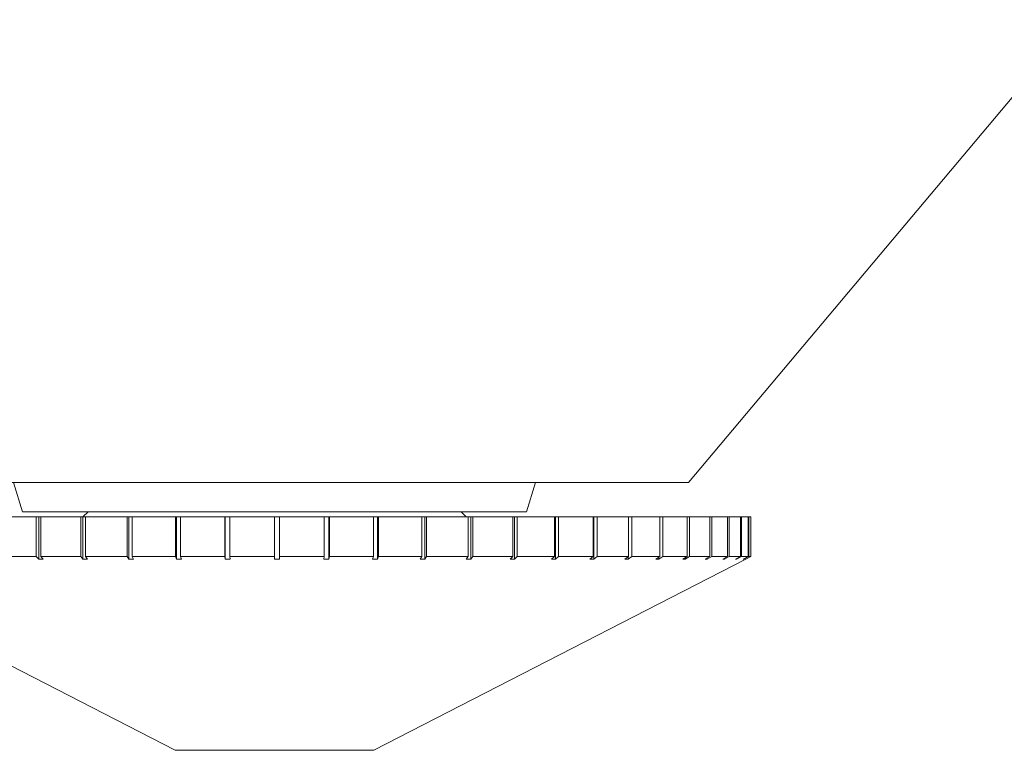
# Model space of a CAD drawing. Header units: inches. Extents: x -3.6 to 22.2, y -7.8 to 16.7.
# Tile 5 of 127: x -0.7 to 0.2, y -1.3 to -0.6. Entities that reach past the tile are written whole.
import ezdxf

# ---------------------------------------------------------------- set-up
doc = ezdxf.new("R2010")
doc.units = ezdxf.units.IN
doc.header["$MEASUREMENT"] = 0

msp = doc.modelspace()

# ---------------------------------------------------------------- linework, layer by layer
at = {"color": 7, "linetype": 'Continuous', "lineweight": 15}
for p, q in [((-0.08477, -1.07041), (0.30086, -0.61083)), ((-0.90608, -1.07041), (-0.1058, -1.07041)), ((-0.75435, -1.07041), (-0.74542, -1.09941)), ((-0.24542, -1.09941), (-0.2365, -1.07041)), ((-0.1058, -1.07041), (-0.08477, -1.07041)), ((-0.74542, -1.09941), (-0.24542, -1.09941)), ((-0.68042, -1.09941), (-0.68542, -1.10441)), ((-0.30542, -1.10441), (-0.31042, -1.09941)), ((-0.76909, -1.10441), (-0.73167, -1.10441)), ((-0.73167, -1.10441), (-0.73167, -1.14378)), ((-0.73167, -1.10441), (-0.72917, -1.10441)), ((-0.72917, -1.10441), (-0.72917, -1.14635)), ((-0.72733, -1.10441), (-0.72917, -1.10441)), ((-0.72733, -1.10441), (-0.72733, -1.14378)), ((-0.72733, -1.10441), (-0.68761, -1.10441)), ((-0.68761, -1.10441), (-0.68761, -1.14378)), ((-0.68761, -1.10441), (-0.68557, -1.10441)), ((-0.68557, -1.10441), (-0.68557, -1.14635)), ((-0.68303, -1.10441), (-0.68557, -1.10441)), ((-0.68303, -1.10441), (-0.68303, -1.14378)), ((-0.68303, -1.10441), (-0.64143, -1.10441)), ((-0.64143, -1.10441), (-0.64143, -1.14378)), ((-0.64143, -1.10441), (-0.63989, -1.10441)), ((-0.63989, -1.10441), (-0.63989, -1.14635)), ((-0.63667, -1.10441), (-0.63989, -1.10441)), ((-0.63667, -1.10441), (-0.63667, -1.14378)), ((-0.63667, -1.10441), (-0.59366, -1.10441)), ((-0.59366, -1.10441), (-0.59366, -1.14378)), ((-0.59366, -1.10441), (-0.59262, -1.10441)), ((-0.59262, -1.10441), (-0.59262, -1.14635)), ((-0.58877, -1.10441), (-0.59262, -1.10441)), ((-0.58877, -1.10441), (-0.58877, -1.14378)), ((-0.58877, -1.10441), (-0.54481, -1.10441)), ((-0.54481, -1.10441), (-0.54481, -1.14378)), ((-0.54481, -1.10441), (-0.54429, -1.10441)), ((-0.54429, -1.10441), (-0.54429, -1.14635)), ((-0.53984, -1.10441), (-0.54429, -1.10441)), ((-0.53984, -1.10441), (-0.53984, -1.14378)), ((-0.53984, -1.10441), (-0.49542, -1.10441)), ((-0.49542, -1.10441), (-0.49542, -1.14378)), ((-0.49042, -1.10441), (-0.49542, -1.10441)), ((-0.49042, -1.10441), (-0.49042, -1.14378)), ((-0.49042, -1.10441), (-0.44603, -1.10441)), ((-0.44603, -1.10441), (-0.44603, -1.14378)), ((-0.44158, -1.10441), (-0.44603, -1.10441)), ((-0.44158, -1.14633), (-0.44158, -1.10441)), ((-0.44158, -1.10441), (-0.44106, -1.10441)), ((-0.44106, -1.10441), (-0.44106, -1.14378)), ((-0.44106, -1.10441), (-0.39719, -1.10441)), ((-0.39719, -1.10441), (-0.39719, -1.14378)), ((-0.39333, -1.10441), (-0.39719, -1.10441)), ((-0.39333, -1.14633), (-0.39333, -1.10441)), ((-0.39333, -1.10441), (-0.3923, -1.10441)), ((-0.3923, -1.10441), (-0.3923, -1.14378)), ((-0.3923, -1.10441), (-0.34941, -1.10441)), ((-0.34941, -1.10441), (-0.34941, -1.14378)), ((-0.3462, -1.10441), (-0.34941, -1.10441)), ((-0.3462, -1.14633), (-0.3462, -1.10441)), ((-0.3462, -1.10441), (-0.34467, -1.10441)), ((-0.34467, -1.10441), (-0.34467, -1.14378)), ((-0.34467, -1.10441), (-0.30324, -1.10441)), ((-0.30324, -1.10441), (-0.30324, -1.14378)), ((-0.30071, -1.10441), (-0.30324, -1.10441)), ((-0.30071, -1.14633), (-0.30071, -1.10441)), ((-0.30071, -1.10441), (-0.29868, -1.10441)), ((-0.29868, -1.10441), (-0.29868, -1.14378)), ((-0.29868, -1.10441), (-0.25917, -1.10441)), ((-0.25917, -1.10441), (-0.25917, -1.14378)), ((-0.25734, -1.10441), (-0.25917, -1.10441)), ((-0.25734, -1.14633), (-0.25734, -1.10441)), ((-0.25734, -1.10441), (-0.25486, -1.10441)), ((-0.25486, -1.10441), (-0.25486, -1.14378)), ((-0.25486, -1.10441), (-0.2177, -1.10441)), ((-0.2177, -1.10441), (-0.2177, -1.14378)), ((-0.21659, -1.10441), (-0.2177, -1.10441)), ((-0.21659, -1.14633), (-0.21659, -1.10441)), ((-0.21659, -1.10441), (-0.21367, -1.10441)), ((-0.21367, -1.10441), (-0.21367, -1.14378)), ((-0.21367, -1.10441), (-0.17926, -1.10441)), ((-0.17926, -1.10441), (-0.17926, -1.14378)), ((-0.17889, -1.10441), (-0.17926, -1.10441)), ((-0.17889, -1.14633), (-0.17889, -1.10441)), ((-0.17889, -1.10441), (-0.17556, -1.10441)), ((-0.17556, -1.10441), (-0.17556, -1.14378)), ((-0.17556, -1.10441), (-0.14429, -1.10441)), ((-0.14429, -1.10441), (-0.14429, -1.14378)), ((-0.14429, -1.10441), (-0.14096, -1.10441)), ((-0.14096, -1.10441), (-0.14096, -1.14378)), ((-0.14096, -1.10441), (-0.11316, -1.10441)), ((-0.11316, -1.10441), (-0.11316, -1.14378)), ((-0.11316, -1.10441), (-0.11025, -1.10441)), ((-0.11025, -1.10441), (-0.11025, -1.14378)), ((-0.11025, -1.10441), (-0.08623, -1.10441)), ((-0.08623, -1.10441), (-0.08623, -1.14378)), ((-0.08623, -1.10441), (-0.08375, -1.10441)), ((-0.08375, -1.10441), (-0.08375, -1.14378)), ((-0.08375, -1.10441), (-0.06377, -1.10441)), ((-0.06377, -1.10441), (-0.06377, -1.14378)), ((-0.06377, -1.10441), (-0.06176, -1.10441)), ((-0.06176, -1.10441), (-0.06176, -1.14378)), ((-0.06176, -1.10441), (-0.04605, -1.10441)), ((-0.04605, -1.10441), (-0.04605, -1.14378)), ((-0.04605, -1.10441), (-0.04453, -1.10441)), ((-0.04453, -1.10441), (-0.04453, -1.14378)), ((-0.04453, -1.10441), (-0.03325, -1.10441)), ((-0.03325, -1.10441), (-0.03325, -1.14378)), ((-0.03325, -1.10441), (-0.03224, -1.10441)), ((-0.03224, -1.10441), (-0.03224, -1.14378)), ((-0.03224, -1.10441), (-0.02551, -1.10441)), ((-0.02551, -1.10441), (-0.02551, -1.14378)), ((-0.02551, -1.10441), (-0.02502, -1.10441)), ((-0.02502, -1.10441), (-0.02502, -1.14378)), ((-0.02502, -1.10441), (-0.02292, -1.10441)), ((-0.02292, -1.10441), (-0.02292, -1.14378)), ((-0.96292, -1.14635), (-0.59392, -1.33611)), ((-0.76909, -1.14378), (-0.73167, -1.14378)), ((-0.72917, -1.14635), (-0.73167, -1.14378)), ((-0.72917, -1.14635), (-0.72484, -1.14633)), ((-0.72733, -1.14378), (-0.72484, -1.14633)), ((-0.72733, -1.14378), (-0.68761, -1.14378)), ((-0.68557, -1.14635), (-0.68761, -1.14378)), ((-0.68557, -1.14635), (-0.68101, -1.14633)), ((-0.68303, -1.14378), (-0.68101, -1.14633)), ((-0.68303, -1.14378), (-0.64143, -1.14378)), ((-0.63989, -1.14635), (-0.64143, -1.14378)), ((-0.63989, -1.14635), (-0.63513, -1.14633)), ((-0.63667, -1.14378), (-0.63513, -1.14633)), ((-0.63667, -1.14378), (-0.59366, -1.14378)), ((-0.59262, -1.14635), (-0.59366, -1.14378)), ((-0.59262, -1.14635), (-0.58773, -1.14633)), ((-0.58877, -1.14378), (-0.58773, -1.14633)), ((-0.58877, -1.14378), (-0.54481, -1.14378)), ((-0.54429, -1.14635), (-0.54481, -1.14378)), ((-0.54429, -1.14635), (-0.53932, -1.14633)), ((-0.53984, -1.14378), (-0.53932, -1.14633)), ((-0.53984, -1.14378), (-0.49542, -1.14378)), ((-0.49542, -1.14635), (-0.49542, -1.14378)), ((-0.49042, -1.14378), (-0.49042, -1.14633)), ((-0.49042, -1.14378), (-0.44603, -1.14378)), ((-0.44656, -1.14635), (-0.44603, -1.14378)), ((-0.44656, -1.14635), (-0.44158, -1.14633)), ((-0.44106, -1.14378), (-0.44158, -1.14633)), ((-0.44106, -1.14378), (-0.39719, -1.14378)), ((-0.39823, -1.14635), (-0.39719, -1.14378)), ((-0.39823, -1.14635), (-0.39333, -1.14633)), ((-0.39692, -1.33611), (-0.02792, -1.14635)), ((-0.3923, -1.14378), (-0.39333, -1.14633)), ((-0.3923, -1.14378), (-0.34941, -1.14378)), ((-0.35096, -1.14635), (-0.34941, -1.14378)), ((-0.35096, -1.14635), (-0.3462, -1.14633)), ((-0.34467, -1.14378), (-0.3462, -1.14633)), ((-0.34467, -1.14378), (-0.30324, -1.14378)), ((-0.30527, -1.14635), (-0.30324, -1.14378)), ((-0.30527, -1.14635), (-0.30071, -1.14633)), ((-0.29868, -1.14378), (-0.30071, -1.14633)), ((-0.29868, -1.14378), (-0.25917, -1.14378)), ((-0.26167, -1.14635), (-0.25917, -1.14378)), ((-0.26167, -1.14635), (-0.25734, -1.14633)), ((-0.25486, -1.14378), (-0.25734, -1.14633)), ((-0.25486, -1.14378), (-0.2177, -1.14378)), ((-0.22063, -1.14635), (-0.2177, -1.14378)), ((-0.22063, -1.14635), (-0.21659, -1.14633)), ((-0.21367, -1.14378), (-0.21659, -1.14633)), ((-0.21367, -1.14378), (-0.17926, -1.14378)), ((-0.18261, -1.14635), (-0.17926, -1.14378)), ((-0.18261, -1.14635), (-0.17889, -1.14633)), ((-0.17556, -1.14378), (-0.17889, -1.14633)), ((-0.17556, -1.14378), (-0.14429, -1.14378)), ((-0.148, -1.14635), (-0.14429, -1.14378)), ((-0.148, -1.14635), (-0.14466, -1.14633)), ((-0.14096, -1.14378), (-0.14466, -1.14633)), ((-0.14466, -1.14633), (-0.14466, -1.14403)), ((-0.14096, -1.14378), (-0.11316, -1.14378)), ((-0.11721, -1.14635), (-0.11316, -1.14378)), ((-0.11721, -1.14635), (-0.11427, -1.14633)), ((-0.11025, -1.14378), (-0.11427, -1.14633)), ((-0.11427, -1.14633), (-0.11427, -1.14448)), ((-0.11025, -1.14378), (-0.08623, -1.14378)), ((-0.09056, -1.14635), (-0.08623, -1.14378)), ((-0.09056, -1.14635), (-0.08806, -1.14633)), ((-0.08375, -1.14378), (-0.08806, -1.14633)), ((-0.08806, -1.14633), (-0.08806, -1.14486)), ((-0.08375, -1.14378), (-0.06377, -1.14378)), ((-0.06834, -1.14635), (-0.06377, -1.14378)), ((-0.06834, -1.14635), (-0.06631, -1.14633)), ((-0.06176, -1.14378), (-0.06631, -1.14633)), ((-0.06631, -1.14633), (-0.06631, -1.1452)), ((-0.06176, -1.14378), (-0.04605, -1.14378)), ((-0.0508, -1.14635), (-0.04605, -1.14378)), ((-0.0508, -1.14635), (-0.04926, -1.14633)), ((-0.04453, -1.14378), (-0.04926, -1.14633)), ((-0.04926, -1.14633), (-0.04926, -1.14551)), ((-0.04453, -1.14378), (-0.03325, -1.14378)), ((-0.03814, -1.14635), (-0.03325, -1.14378)), ((-0.03814, -1.14635), (-0.0371, -1.14633)), ((-0.03224, -1.14378), (-0.0371, -1.14633)), ((-0.0371, -1.14633), (-0.0371, -1.1458)), ((-0.03224, -1.14378), (-0.02551, -1.14378)), ((-0.03048, -1.14635), (-0.02551, -1.14378)), ((-0.03048, -1.14635), (-0.02996, -1.14633)), ((-0.02502, -1.14378), (-0.02996, -1.14633)), ((-0.02996, -1.14633), (-0.02996, -1.14608)), ((-0.02792, -1.14635), (-0.02292, -1.14378)), ((-0.02502, -1.14378), (-0.02292, -1.14378)), ((-0.59392, -1.33611), (-0.39692, -1.33611))]:
    msp.add_line(p, q, dxfattribs=at)
msp.add_open_spline([(-0.49542, -1.14635), (-0.4946, -1.14635), (-0.49293, -1.14634), (-0.49127, -1.14634), (-0.49042, -1.14633)], degree=3, knots=[0, 0, 0, 0, 0.49353, 1, 1, 1, 1], dxfattribs=at)

doc.saveas('drawing.dxf')
